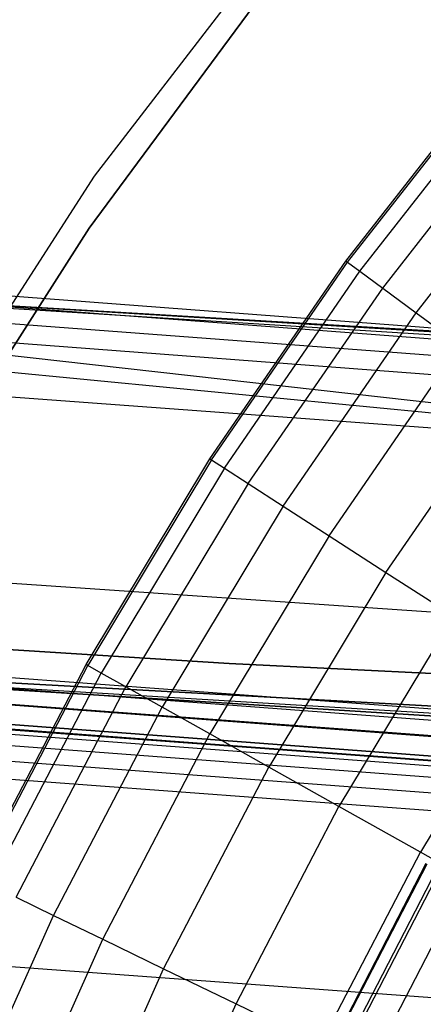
# Model space of a CAD drawing. Extents: x -390 to 397, y -401 to 400.
# Tile 165 of 192: x -22.43 to -20.84, y -374.94 to -371.07. Entities that reach past the tile are written whole.
import ezdxf

# ---------------------------------------------------------------- set-up
doc = ezdxf.new("R2010")
doc.units = 0
doc.header["$LTSCALE"] = 25.4
doc.layers.get('0').update_dxf_attribs({"linetype": 'CONTINUOUS'})

# ---------------------------------------------------------------- blocks, each defined once
blk = doc.blocks.new('FOURTY_ROUND_VII_ZWIS_STL')
at = {"color": 0}
for p, q in [((-21.3021, -370.6016, -992), (-22.1334, -371.6827, -992)), ((-21.3021, -370.6016, -992), (-22.1334, -371.6827, -992)), ((-21.3021, -370.6016, -991.5), (-22.1334, -371.6827, -991.5)), ((-21.3021, -370.6016, -991.5), (-22.1334, -371.6827, -991.5)), ((-22.1539, -371.887, -991.75), (-21.4798, -370.9774, -991.75)), ((-21.4798, -370.9774, -992), (-22.1539, -371.887, -992)), ((-22.1539, -371.887, -991.75), (-21.4798, -370.9774, -991.75)), ((-21.4798, -370.9774, -992), (-22.1539, -371.887, -992)), ((-37.3593, -371.028, -894.1235), (-18.6648, -372.4402, -894.1235)), ((-37.3593, -371.028, -894.1235), (-18.6648, -372.4402, -894.1235)), ((-37.3637, -371.0711, -894.0586), (-18.6669, -372.4835, -894.0586)), ((-37.3637, -371.0711, -894.0586), (-18.6669, -372.4835, -894.0586)), ((-18.2455, -372.8623, -930.1266), (-36.4832, -371.1, -927.5)), ((-18.2455, -372.8623, -930.1266), (-36.4832, -371.1, -927.5)), ((-37.3702, -371.1357, -894.0152), (-18.6702, -372.5483, -894.0152)), ((-37.3702, -371.1357, -894.0152), (-18.6702, -372.5483, -894.0152)), ((-18.674, -372.6247, -894), (-37.3778, -371.2118, -894)), ((-18.674, -372.6247, -894), (-37.3778, -371.2118, -894)), ((-21.1417, -372.0166, -989.9545), (-20.5591, -371.2721, -989.9545)), ((-21.1417, -372.0166, -989.9545), (-20.5591, -371.2721, -989.9545)), ((-21.1353, -372.0213, -988.4842), (-20.553, -371.2772, -988.4842)), ((-21.1353, -372.0213, -988.4842), (-20.553, -371.2772, -988.4842)), ((-21.087, -372.0568, -987.0152), (-20.507, -371.3155, -987.0152)), ((-21.087, -372.0568, -987.0152), (-20.507, -371.3155, -987.0152)), ((-20.9968, -372.123, -985.5491), (-20.421, -371.3871, -985.5491)), ((-20.9968, -372.123, -985.5491), (-20.421, -371.3871, -985.5491)), ((-20.8649, -372.2199, -984.088), (-20.2953, -371.4918, -984.088)), ((-20.8649, -372.2199, -984.088), (-20.2953, -371.4918, -984.088)), ((-36.524, -371.514, -930.1266), (-18.2455, -372.8623, -930.1266)), ((-36.524, -371.514, -930.1266), (-18.2455, -372.8623, -930.1266)), ((-22.1334, -371.6827, -992), (-22.8725, -372.8287, -992)), ((-22.1334, -371.6827, -992), (-22.8725, -372.8287, -992)), ((-22.1334, -371.6827, -991.5), (-22.8725, -372.8287, -991.5)), ((-22.1334, -371.6827, -991.5), (-22.8725, -372.8287, -991.5)), ((-22.1334, -371.6827, -992), (-22.1334, -371.6827, -991.5)), ((-22.1334, -371.6827, -992), (-22.1334, -371.6827, -991.5)), ((-22.7636, -372.8409, -991.75), (-22.1539, -371.887, -991.75)), ((-22.1539, -371.887, -992), (-22.7636, -372.8409, -992)), ((-22.7636, -372.8409, -991.75), (-22.1539, -371.887, -991.75)), ((-22.1539, -371.887, -992), (-22.7636, -372.8409, -992)), ((-22.1539, -371.887, -991.75), (-22.1539, -371.887, -992)), ((-22.1539, -371.887, -991.75), (-22.1539, -371.887, -992)), ((-18.664, -372.425, -894.2), (-26.2339, -371.9669, -894.2)), ((-26.2339, -371.9669, -894.2), (-18.6648, -372.4402, -894.1235)), ((-26.2339, -371.9669, -894.2), (-18.6648, -372.4402, -894.1235)), ((-18.2251, -372.4468, -927.5), (-26.2339, -371.9669, -927.5)), ((-18.664, -372.425, -894.2), (-26.2339, -371.9669, -894.2)), ((-18.2251, -372.4468, -927.5), (-26.2339, -371.9669, -927.5)), ((-18.2455, -372.8623, -930.1266), (-26.2339, -371.9669, -927.5)), ((-18.2455, -372.8623, -930.1266), (-26.2339, -371.9669, -927.5)), ((-21.6778, -372.7953, -989.9545), (-21.1417, -372.0166, -989.9545)), ((-21.6778, -372.7953, -989.9545), (-21.1417, -372.0166, -989.9545)), ((-21.6711, -372.7996, -988.4842), (-21.1353, -372.0213, -988.4842)), ((-21.6711, -372.7996, -988.4842), (-21.1353, -372.0213, -988.4842)), ((-21.1417, -372.0166, -989.9545), (-21.1353, -372.0213, -988.4842)), ((-21.1417, -372.0166, -989.9545), (-21.1353, -372.0213, -988.4842)), ((-21.1353, -372.0213, -988.4842), (-21.087, -372.0568, -987.0152)), ((-21.1353, -372.0213, -988.4842), (-21.087, -372.0568, -987.0152)), ((-21.6207, -372.8321, -987.0152), (-21.087, -372.0568, -987.0152)), ((-21.6207, -372.8321, -987.0152), (-21.087, -372.0568, -987.0152)), ((-21.087, -372.0568, -987.0152), (-20.9968, -372.123, -985.5491)), ((-21.087, -372.0568, -987.0152), (-20.9968, -372.123, -985.5491)), ((-21.5267, -372.8927, -985.5491), (-20.9968, -372.123, -985.5491)), ((-21.5267, -372.8927, -985.5491), (-20.9968, -372.123, -985.5491)), ((-20.9968, -372.123, -985.5491), (-20.8649, -372.2199, -984.088)), ((-20.9968, -372.123, -985.5491), (-20.8649, -372.2199, -984.088)), ((-21.3892, -372.9813, -984.088), (-20.8649, -372.2199, -984.088)), ((-21.3892, -372.9813, -984.088), (-20.8649, -372.2199, -984.088)), ((-20.8649, -372.2199, -984.088), (-20.6915, -372.3472, -982.6336)), ((-20.8649, -372.2199, -984.088), (-20.6915, -372.3472, -982.6336)), ((-21.2083, -373.0979, -982.6336), (-20.6915, -372.3472, -982.6336)), ((-21.2083, -373.0979, -982.6336), (-20.6915, -372.3472, -982.6336)), ((-34.6822, -372.4519, -894), (-16.4068, -373.6971, -894)), ((-34.6822, -372.4519, -894), (-16.4068, -373.6971, -894)), ((-34.6822, -372.4519, -897), (-16.4068, -373.6971, -897)), ((-34.6822, -372.4519, -897), (-16.4068, -373.6971, -897)), ((-20.9843, -373.2422, -981.1876), (-20.4767, -372.5049, -981.1876)), ((-20.9843, -373.2422, -981.1876), (-20.4767, -372.5049, -981.1876)), ((-37.2125, -372.5502, -927.3765), (-18.5909, -373.9457, -927.3765)), ((-37.2125, -372.5502, -927.3765), (-18.5909, -373.9457, -927.3765)), ((-37.2125, -372.5502, -902.1235), (-18.5909, -373.9457, -902.1235)), ((-37.2125, -372.5502, -902.1235), (-18.5909, -373.9457, -902.1235)), ((-37.2125, -372.5502, -900.3765), (-18.5909, -373.9457, -900.3765)), ((-37.2125, -372.5502, -900.3765), (-18.5909, -373.9457, -900.3765)), ((-37.2169, -372.5934, -927.4414), (-18.5931, -373.989, -927.4414)), ((-37.2169, -372.5934, -927.4414), (-18.5931, -373.989, -927.4414)), ((-37.2169, -372.5934, -902.0586), (-18.5931, -373.989, -902.0586)), ((-37.2169, -372.5934, -902.0586), (-18.5931, -373.989, -902.0586)), ((-37.2169, -372.5934, -900.4414), (-18.5931, -373.989, -900.4414)), ((-37.2169, -372.5934, -900.4414), (-18.5931, -373.989, -900.4414)), ((-37.2233, -372.658, -927.4848), (-18.5963, -374.0539, -927.4848)), ((-37.2233, -372.658, -927.4848), (-18.5963, -374.0539, -927.4848)), ((-37.2233, -372.658, -902.0152), (-18.5963, -374.0539, -902.0152)), ((-37.2233, -372.658, -902.0152), (-18.5963, -374.0539, -902.0152)), ((-37.2233, -372.658, -900.4848), (-18.5963, -374.0539, -900.4848)), ((-37.2233, -372.658, -900.4848), (-18.5963, -374.0539, -900.4848)), ((-37.2309, -372.7341, -902), (-18.6001, -374.1303, -902)), ((-18.6001, -374.1303, -927.5), (-37.2309, -372.7341, -927.5)), ((-18.6001, -374.1303, -927.5), (-37.2309, -372.7341, -927.5)), ((-37.2309, -372.7341, -902), (-18.6001, -374.1303, -902)), ((-18.6001, -374.1303, -900.5), (-37.2309, -372.7341, -900.5)), ((-18.6001, -374.1303, -900.5), (-37.2309, -372.7341, -900.5)), ((-36.6424, -372.7155, -932.4962), (-18.3047, -374.0682, -932.4962)), ((-36.6424, -372.7155, -932.4962), (-18.3047, -374.0682, -932.4962)), ((-37.2347, -372.7722, -929.1082), (-18.602, -374.1685, -929.1082)), ((-37.2347, -372.7722, -929.1082), (-18.602, -374.1685, -929.1082)), ((-37.2326, -372.7512, -929.1777), (-18.601, -374.1474, -929.1777)), ((-37.2326, -372.7512, -929.1777), (-18.601, -374.1474, -929.1777)), ((-18.3096, -374.167, -929.25), (-36.6521, -372.814, -929.25)), ((-36.6521, -372.814, -929.25), (-18.601, -374.1474, -929.1777)), ((-36.6521, -372.814, -929.25), (-18.601, -374.1474, -929.1777)), ((-18.3096, -374.167, -929.25), (-36.6521, -372.814, -929.25)), ((-22.1654, -373.6052, -989.9545), (-21.6778, -372.7953, -989.9545)), ((-22.1654, -373.6052, -989.9545), (-21.6778, -372.7953, -989.9545)), ((-21.6711, -372.7996, -988.4842), (-22.1585, -373.6091, -988.4842)), ((-21.6711, -372.7996, -988.4842), (-22.1585, -373.6091, -988.4842)), ((-21.6778, -372.7953, -989.9545), (-21.6711, -372.7996, -988.4842)), ((-21.6778, -372.7953, -989.9545), (-21.6711, -372.7996, -988.4842)), ((-21.6711, -372.7996, -988.4842), (-21.6207, -372.8321, -987.0152)), ((-21.6711, -372.7996, -988.4842), (-21.6207, -372.8321, -987.0152)), ((-37.2391, -372.8163, -929.0509), (-18.6042, -374.2128, -929.0509)), ((-37.2391, -372.8163, -929.0509), (-18.6042, -374.2128, -929.0509)), ((-21.6207, -372.8321, -987.0152), (-22.1062, -373.6385, -987.0152)), ((-21.6207, -372.8321, -987.0152), (-22.1062, -373.6385, -987.0152)), ((-21.6207, -372.8321, -987.0152), (-21.5267, -372.8927, -985.5491)), ((-21.6207, -372.8321, -987.0152), (-21.5267, -372.8927, -985.5491)), ((-37.2453, -372.878, -929.0132), (-18.6073, -374.2747, -929.0132)), ((-37.2453, -372.878, -929.0132), (-18.6073, -374.2747, -929.0132)), ((-21.5267, -372.8927, -985.5491), (-22.0087, -373.6932, -985.5491)), ((-21.5267, -372.8927, -985.5491), (-22.0087, -373.6932, -985.5491)), ((-21.5267, -372.8927, -985.5491), (-21.3892, -372.9813, -984.088)), ((-21.5267, -372.8927, -985.5491), (-21.3892, -372.9813, -984.088)), ((-18.6109, -374.3459, -929), (-37.2524, -372.949, -929)), ((-18.6109, -374.3459, -929), (-37.2524, -372.949, -929)), ((-21.3892, -372.9813, -984.088), (-21.866, -373.7733, -984.088)), ((-21.3892, -372.9813, -984.088), (-21.866, -373.7733, -984.088)), ((-21.3892, -372.9813, -984.088), (-21.2083, -373.0979, -982.6336)), ((-21.3892, -372.9813, -984.088), (-21.2083, -373.0979, -982.6336)), ((-21.2083, -373.0979, -982.6336), (-21.6783, -373.8786, -982.6336)), ((-21.2083, -373.0979, -982.6336), (-21.6783, -373.8786, -982.6336)), ((-21.2083, -373.0979, -982.6336), (-20.9843, -373.2422, -981.1876)), ((-21.2083, -373.0979, -982.6336), (-20.9843, -373.2422, -981.1876)), ((-26.8266, -373.2678, -895.4487), (-21.6017, -373.6009, -895.4487)), ((-21.6017, -373.6009, -893.9487), (-26.8266, -373.2678, -893.9487)), ((-26.8266, -373.2678, -895.4487), (-21.6017, -373.6009, -895.4487)), ((-21.6017, -373.6009, -893.9487), (-26.8266, -373.2678, -893.9487)), ((-20.9843, -373.2422, -981.1876), (-21.446, -374.009, -981.1876)), ((-20.9843, -373.2422, -981.1876), (-21.446, -374.009, -981.1876)), ((-20.9843, -373.2422, -981.1876), (-20.7175, -373.4142, -979.7521)), ((-20.9843, -373.2422, -981.1876), (-20.7175, -373.4142, -979.7521)), ((-20.7175, -373.4142, -979.7521), (-21.1692, -374.1644, -979.7521)), ((-20.7175, -373.4142, -979.7521), (-21.1692, -374.1644, -979.7521)), ((-18.5909, -373.9457, -927.3765), (-26.3397, -373.4632, -927.3)), ((-18.5901, -373.9305, -927.3), (-26.3397, -373.4632, -927.3)), ((-18.5909, -373.9457, -927.3765), (-26.3397, -373.4632, -927.3)), ((-18.5901, -373.9305, -902.2), (-26.3397, -373.4632, -902.2)), ((-18.5901, -373.9305, -927.3), (-26.3397, -373.4632, -927.3)), ((-26.3397, -373.4632, -902.2), (-18.5909, -373.9457, -902.1235)), ((-26.3397, -373.4632, -902.2), (-18.5909, -373.9457, -902.1235)), ((-18.5901, -373.9305, -902.2), (-26.3397, -373.4632, -902.2)), ((-18.5909, -373.9457, -900.3765), (-26.3397, -373.4632, -900.3)), ((-18.5901, -373.9305, -900.3), (-26.3397, -373.4632, -900.3)), ((-18.5909, -373.9457, -900.3765), (-26.3397, -373.4632, -900.3)), ((-26.3397, -373.4632, -900.3), (-14.825, -374.0995, -897)), ((-14.825, -374.0995, -897), (-26.3397, -373.4632, -897)), ((-26.3397, -373.4632, -900.3), (-14.825, -374.0995, -897)), ((-18.5901, -373.9305, -900.3), (-26.3397, -373.4632, -900.3)), ((-14.825, -374.0995, -897), (-26.3397, -373.4632, -897)), ((-22.6027, -374.4434, -989.9545), (-22.1654, -373.6052, -989.9545)), ((-22.6027, -374.4434, -989.9545), (-22.1654, -373.6052, -989.9545)), ((-22.5956, -374.4468, -988.4842), (-22.1585, -373.6091, -988.4842)), ((-22.5956, -374.4468, -988.4842), (-22.1585, -373.6091, -988.4842)), ((-22.1585, -373.6091, -988.4842), (-22.1654, -373.6052, -989.9545)), ((-22.1585, -373.6091, -988.4842), (-22.1654, -373.6052, -989.9545)), ((-22.1062, -373.6385, -987.0152), (-22.1585, -373.6091, -988.4842)), ((-22.1062, -373.6385, -987.0152), (-22.1585, -373.6091, -988.4842)), ((-21.6017, -373.6009, -895.4487), (-16.3726, -373.861, -895.4487)), ((-16.3726, -373.861, -893.9487), (-21.6017, -373.6009, -893.9487)), ((-21.6017, -373.6009, -895.4487), (-16.3726, -373.861, -895.4487)), ((-21.6017, -373.6009, -895.4487), (-21.6017, -373.6009, -893.9487)), ((-16.3726, -373.861, -893.9487), (-21.6017, -373.6009, -893.9487)), ((-21.6017, -373.6009, -895.4487), (-21.6017, -373.6009, -893.9487)), ((-20.4082, -373.6135, -978.3286), (-20.8483, -374.3445, -978.3286)), ((-20.4082, -373.6135, -978.3286), (-20.8483, -374.3445, -978.3286)), ((-22.5416, -374.4729, -987.0152), (-22.1062, -373.6385, -987.0152)), ((-22.5416, -374.4729, -987.0152), (-22.1062, -373.6385, -987.0152)), ((-22.0087, -373.6932, -985.5491), (-22.1062, -373.6385, -987.0152)), ((-22.0087, -373.6932, -985.5491), (-22.1062, -373.6385, -987.0152)), ((-22.4409, -374.5216, -985.5491), (-22.0087, -373.6932, -985.5491)), ((-22.4409, -374.5216, -985.5491), (-22.0087, -373.6932, -985.5491)), ((-21.866, -373.7733, -984.088), (-22.0087, -373.6932, -985.5491)), ((-21.866, -373.7733, -984.088), (-22.0087, -373.6932, -985.5491)), ((-36.7433, -373.7404, -931.3491), (-18.3553, -375.0968, -931.3491)), ((-36.7433, -373.7404, -931.3491), (-18.3553, -375.0968, -931.3491)), ((-22.2936, -374.5929, -984.088), (-21.866, -373.7733, -984.088)), ((-22.2936, -374.5929, -984.088), (-21.866, -373.7733, -984.088)), ((-21.6783, -373.8786, -982.6336), (-21.866, -373.7733, -984.088)), ((-21.6783, -373.8786, -982.6336), (-21.866, -373.7733, -984.088)), ((-22.0999, -374.6865, -982.6336), (-21.6783, -373.8786, -982.6336)), ((-22.0999, -374.6865, -982.6336), (-21.6783, -373.8786, -982.6336)), ((-21.446, -374.009, -981.1876), (-21.6783, -373.8786, -982.6336)), ((-21.446, -374.009, -981.1876), (-21.6783, -373.8786, -982.6336)), ((-21.86, -374.8026, -981.1876), (-21.446, -374.009, -981.1876)), ((-21.86, -374.8026, -981.1876), (-21.446, -374.009, -981.1876)), ((-21.1692, -374.1644, -979.7521), (-21.446, -374.009, -981.1876)), ((-21.1692, -374.1644, -979.7521), (-21.446, -374.009, -981.1876)), ((-21.5743, -374.9407, -979.7521), (-21.1692, -374.1644, -979.7521)), ((-21.5743, -374.9407, -979.7521), (-21.1692, -374.1644, -979.7521)), ((-20.8483, -374.3445, -978.3286), (-21.1692, -374.1644, -979.7521)), ((-20.8483, -374.3445, -978.3286), (-21.1692, -374.1644, -979.7521)), ((-21.243, -375.1009, -978.3286), (-20.8483, -374.3445, -978.3286)), ((-21.243, -375.1009, -978.3286), (-20.8483, -374.3445, -978.3286)), ((-20.4837, -374.5491, -976.919), (-20.8483, -374.3445, -978.3286)), ((-20.4837, -374.5491, -976.919), (-20.8483, -374.3445, -978.3286)), ((-21.2361, -375.1814, -990.0501), (-20.8252, -374.3873, -990.0501)), ((-21.2361, -375.1814, -990.0501), (-20.8252, -374.3873, -990.0501)), ((-21.2322, -375.1833, -988.5995), (-20.8214, -374.3894, -988.5995)), ((-21.2322, -375.1833, -988.5995), (-20.8214, -374.3894, -988.5995)), ((-20.7831, -374.4108, -991.5), (-21.1926, -375.2022, -991.5)), ((-20.7831, -374.4108, -991.5), (-21.1926, -375.2022, -991.5)), ((-21.1809, -375.2078, -987.15), (-20.7717, -374.4171, -987.15)), ((-21.1809, -375.2078, -987.15), (-20.7717, -374.4171, -987.15)), ((-21.0821, -375.2549, -985.7034), (-20.6762, -374.4705, -985.7034)), ((-21.0821, -375.2549, -985.7034), (-20.6762, -374.4705, -985.7034)), ((-22.4409, -374.5216, -985.5491), (-22.2936, -374.5929, -984.088)), ((-22.4409, -374.5216, -985.5491), (-22.2936, -374.5929, -984.088)), ((-22.6705, -375.437, -984.088), (-22.2936, -374.5929, -984.088)), ((-22.6705, -375.437, -984.088), (-22.2936, -374.5929, -984.088)), ((-22.2936, -374.5929, -984.088), (-22.0999, -374.6865, -982.6336)), ((-22.2936, -374.5929, -984.088), (-22.0999, -374.6865, -982.6336)), ((-22.4715, -375.5187, -982.6336), (-22.0999, -374.6865, -982.6336)), ((-22.4715, -375.5187, -982.6336), (-22.0999, -374.6865, -982.6336)), ((-22.0999, -374.6865, -982.6336), (-21.86, -374.8026, -981.1876)), ((-22.0999, -374.6865, -982.6336), (-21.86, -374.8026, -981.1876)), ((-22.2249, -375.6198, -981.1876), (-21.86, -374.8026, -981.1876)), ((-22.2249, -375.6198, -981.1876), (-21.86, -374.8026, -981.1876)), ((-21.86, -374.8026, -981.1876), (-21.5743, -374.9407, -979.7521)), ((-21.86, -374.8026, -981.1876), (-21.5743, -374.9407, -979.7521)), ((-21.9313, -375.7404, -979.7521), (-21.5743, -374.9407, -979.7521)), ((-21.9313, -375.7404, -979.7521), (-21.5743, -374.9407, -979.7521)), ((-21.5743, -374.9407, -979.7521), (-21.243, -375.1009, -978.3286)), ((-21.5743, -374.9407, -979.7521), (-21.243, -375.1009, -978.3286))]:
    blk.add_line(p, q, dxfattribs=at)

msp = doc.modelspace()

# ---------------------------------------------------------------- block references
at = {"color": 250}
msp.add_blockref('FOURTY_ROUND_VII_ZWIS_STL', (0, 0), dxfattribs=at)

doc.saveas('drawing.dxf')
